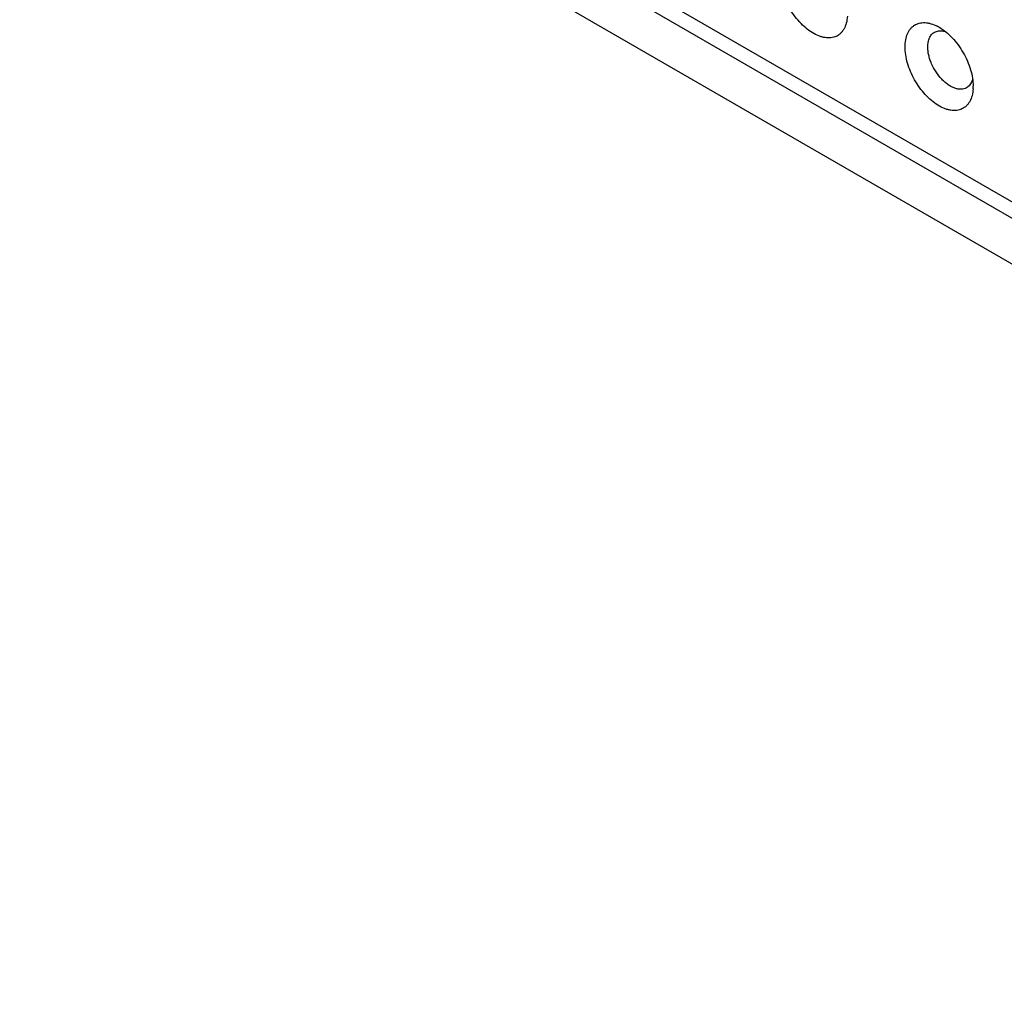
# Model space of a CAD drawing. Header units: inches. Extents: x 0 to 22, y 0 to 17.
# Tile 15 of 23: x 16.674 to 17.277, y 12.761 to 13.361. Entities that reach past the tile are written whole.
import ezdxf

# ---------------------------------------------------------------- set-up
doc = ezdxf.new("R2010")
doc.units = ezdxf.units.IN
doc.header["$LTSCALE"] = 1.21
doc.header["$MEASUREMENT"] = 0
doc.layers.get('0').update_dxf_attribs({"linetype": 'CONTINUOUS'})

msp = doc.modelspace()

# ---------------------------------------------------------------- linework, layer by layer
at = {"color": 7, "linetype": 'CONTINUOUS'}
for p, q in [((18.03264, 12.81618), (16.67362, 13.60086)), ((18.03876, 12.80266), (16.67974, 13.58734)), ((16.85106, 13.46033), (18.06205, 12.76112)), ((17.24012, 13.35431), (17.24133, 13.354)), ((17.25793, 13.32488), (17.25766, 13.32393))]:
    msp.add_line(p, q, dxfattribs=at)
for centre, radius, start, end in [((17.22413, 13.33357), 0.02664, 59.97564, 62.68482), ((17.23187, 13.32046), 0.02648, 356.56063, 0.01268)]:
    msp.add_arc(centre, radius, start, end, dxfattribs=at)
for points, knots in [([(17.18118, 13.3634), (17.18109, 13.36199), (17.18071, 13.35932), (17.17954, 13.35623), (17.17822, 13.35419), (17.17709, 13.35291), (17.1758, 13.35186), (17.17436, 13.35103), (17.17279, 13.35046), (17.17111, 13.35013), (17.16934, 13.35006), (17.16748, 13.35023), (17.16556, 13.35066), (17.16287, 13.35157), (17.15945, 13.35333), (17.15551, 13.35624), (17.15174, 13.3599), (17.14828, 13.36417), (17.14525, 13.3689), (17.14277, 13.37393), (17.14091, 13.37907), (17.13976, 13.38413), (17.13947, 13.38749), (17.13947, 13.3891)], [0, 0, 0, 0, 0.05823, 0.110373, 0.134567, 0.157827, 0.180504, 0.202987, 0.225686, 0.248995, 0.273253, 0.298736, 0.325634, 0.354058, 0.415572, 0.48304, 0.555463, 0.63137, 0.709, 0.78646, 0.86186, 0.933555, 1, 1, 1, 1]), ([(17.21658, 13.34458), (17.21658, 13.34603), (17.2168, 13.34879), (17.21787, 13.35259), (17.21942, 13.35525), (17.22098, 13.3569), (17.22229, 13.3579), (17.22373, 13.35866), (17.2253, 13.35919), (17.22698, 13.35947), (17.22874, 13.3595), (17.23059, 13.35929), (17.23319, 13.35868), (17.23511, 13.35788), (17.23636, 13.35724)], [0, 0, 0, 0, 0.145916, 0.277163, 0.395351, 0.451155, 0.505757, 0.560087, 0.615113, 0.671743, 0.730752, 0.792764, 0.858197, 1, 1, 1, 1]), ([(17.23746, 13.35663), (17.23889, 13.35581), (17.24171, 13.35383), (17.2456, 13.35019), (17.24918, 13.3459), (17.25232, 13.3411), (17.2549, 13.33598), (17.25683, 13.33073), (17.25804, 13.32555), (17.25834, 13.32212), (17.25834, 13.32047)], [0, 0, 0, 0, 0.114149, 0.237321, 0.366971, 0.499999, 0.633026, 0.76265, 0.885899, 1, 1, 1, 1]), ([(17.2305, 13.34458), (17.2305, 13.34558), (17.23066, 13.34747), (17.23142, 13.35008), (17.23252, 13.35188), (17.23364, 13.35297), (17.23426, 13.3534), (17.23458, 13.35359)], [0, 0, 0, 0, 0.289321, 0.548698, 0.781666, 0.891837, 1, 1, 1, 1]), ([(17.23458, 13.35359), (17.23497, 13.35381), (17.2358, 13.35419), (17.23717, 13.35449), (17.23863, 13.35454), (17.23962, 13.35441), (17.24012, 13.35431)], [0, 0, 0, 0, 0.235318, 0.47696, 0.730474, 1, 1, 1, 1]), ([(17.25829, 13.31887), (17.25821, 13.31746), (17.25782, 13.31479), (17.25665, 13.31171), (17.25533, 13.30967), (17.2542, 13.30839), (17.25291, 13.30733), (17.25148, 13.30651), (17.24991, 13.30593), (17.24823, 13.30561), (17.24645, 13.30553), (17.24459, 13.30571), (17.24267, 13.30613), (17.23998, 13.30704), (17.23657, 13.30881), (17.23262, 13.31172), (17.22885, 13.31537), (17.22539, 13.31964), (17.22236, 13.32438), (17.21988, 13.3294), (17.21803, 13.33454), (17.21687, 13.33961), (17.21658, 13.34297), (17.21658, 13.34458)], [0, 0, 0, 0, 0.05823, 0.110373, 0.134567, 0.157827, 0.180504, 0.202987, 0.225686, 0.248995, 0.273253, 0.298736, 0.325634, 0.354058, 0.415572, 0.48304, 0.555463, 0.63137, 0.709, 0.78646, 0.86186, 0.933555, 1, 1, 1, 1]), ([(17.25426, 13.31949), (17.25378, 13.31921), (17.25271, 13.31877), (17.25094, 13.31851), (17.24905, 13.31865), (17.24706, 13.31918), (17.24503, 13.32008), (17.24299, 13.32133), (17.24098, 13.3229), (17.23835, 13.32543), (17.23544, 13.32916), (17.23316, 13.33336), (17.23181, 13.33689), (17.23107, 13.33952), (17.23061, 13.34208), (17.2305, 13.34376), (17.2305, 13.34458)], [0, 0, 0, 0, 0.042826, 0.087422, 0.135214, 0.187141, 0.243601, 0.304576, 0.369694, 0.438319, 0.582554, 0.729587, 0.801578, 0.871234, 0.937671, 1, 1, 1, 1]), ([(17.25766, 13.32393), (17.2575, 13.32344), (17.25711, 13.32252), (17.25634, 13.32128), (17.25539, 13.32025), (17.25465, 13.31972), (17.25426, 13.31949)], [0, 0, 0, 0, 0.269663, 0.523109, 0.764681, 1, 1, 1, 1])]:
    msp.add_open_spline(points, degree=3, knots=knots, dxfattribs=at)

doc.saveas('drawing.dxf')
